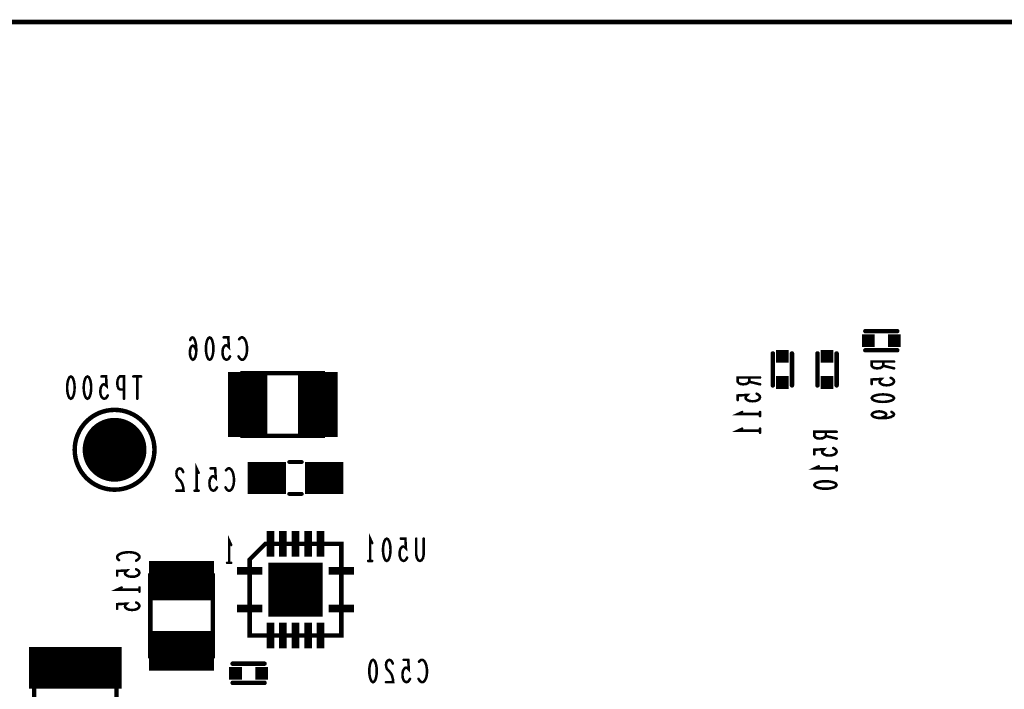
# Model space of a CAD drawing. Extents: x 0 to 8.86, y -3.29 to 6.3.
# Tile 122 of 129: x 5.79 to 7.33, y 5.25 to 6.3. Entities that reach past the tile are written whole.
import ezdxf

# ---------------------------------------------------------------- set-up
doc = ezdxf.new("R2010")
doc.units = 0
doc.layers.get('0').update_dxf_attribs({"color": 3, "linetype": 'CONTINUOUS'})

# ---------------------------------------------------------------- blocks, each defined once
blk = doc.blocks.new('PAD_S1')
at = {"const_width": 1}
blk.add_lwpolyline([(-0.5, 0), (0.5, 0)], dxfattribs=at)
blk = doc.blocks.new('PAD_R1')
at = {"const_width": 0.5}
blk.add_lwpolyline([(0.25, 0, 1), (-0.25, 0, 1)], format="xyb", close=True, dxfattribs=at)

msp = doc.modelspace()

# ---------------------------------------------------------------- linework, layer by layer
for points, const_width in [([(0, 0), (0, 6.29921), (8.85827, 6.29921), (8.85827, 0)], 0.007), ([(6.0875, 5.80513), (6.08963, 5.80396), (6.09123, 5.80105), (6.0923, 5.79755), (6.0931, 5.79288), (6.09337, 5.78763), (6.0931, 5.78238), (6.0923, 5.77771), (6.09123, 5.77421), (6.08963, 5.7713), (6.0875, 5.77013), (6.08537, 5.7713), (6.08377, 5.77421), (6.0827, 5.77771), (6.0819, 5.78238), (6.08163, 5.78763), (6.0819, 5.79288), (6.0827, 5.79755), (6.08377, 5.80105), (6.08537, 5.80396)], 0.004), ([(5.87, 5.744), (5.87213, 5.74283), (5.87373, 5.73992), (5.8748, 5.73642), (5.8756, 5.73175), (5.87587, 5.7265), (5.8756, 5.72125), (5.8748, 5.71658), (5.87373, 5.71308), (5.87213, 5.71017), (5.87, 5.709), (5.86787, 5.71017), (5.86627, 5.71308), (5.8652, 5.71658), (5.8644, 5.72125), (5.86413, 5.7265), (5.8644, 5.73175), (5.8652, 5.73642), (5.86627, 5.73992), (5.86787, 5.74283)], 0.004), ([(5.896, 5.744), (5.89813, 5.74283), (5.89973, 5.73992), (5.9008, 5.73642), (5.9016, 5.73175), (5.90187, 5.7265), (5.9016, 5.72125), (5.9008, 5.71658), (5.89973, 5.71308), (5.89813, 5.71017), (5.896, 5.709), (5.89387, 5.71017), (5.89227, 5.71308), (5.8912, 5.71658), (5.8904, 5.72125), (5.89013, 5.7265), (5.8904, 5.73175), (5.8912, 5.73642), (5.89227, 5.73992), (5.89387, 5.74283)], 0.004), ([(6.139, 5.749), (6.265, 5.749), (6.265, 5.651), (6.139, 5.651), (6.139, 5.749), (6.265, 5.749), (6.265, 5.651), (6.139, 5.651)], 0.007), ([(7.125, 5.71), (7.12617, 5.71213), (7.12908, 5.71373), (7.13258, 5.7148), (7.13725, 5.7156), (7.1425, 5.71587), (7.14775, 5.7156), (7.15242, 5.7148), (7.15592, 5.71373), (7.15883, 5.71213), (7.16, 5.71), (7.15883, 5.70787), (7.15592, 5.70627), (7.15242, 5.7052), (7.14775, 5.7044), (7.1425, 5.70413), (7.13725, 5.7044), (7.13258, 5.7052), (7.12908, 5.70627), (7.12617, 5.70787)], 0.004), ([(7.035, 5.574), (7.03617, 5.57613), (7.03908, 5.57773), (7.04258, 5.5788), (7.04725, 5.5796), (7.0525, 5.57987), (7.05775, 5.5796), (7.06242, 5.5788), (7.06592, 5.57773), (7.06883, 5.57613), (7.07, 5.574), (7.06883, 5.57187), (7.06592, 5.57027), (7.06242, 5.5692), (7.05775, 5.5684), (7.0525, 5.56813), (7.04725, 5.5684), (7.04258, 5.5692), (7.03908, 5.57027), (7.03617, 5.57187)], 0.004), ([(6.29385, 5.48185), (6.29385, 5.33815), (6.15015, 5.33815), (6.15015, 5.45724), (6.17476, 5.48185), (6.29385, 5.48185), (6.29385, 5.33815), (6.15015, 5.33815), (6.15015, 5.45724), (6.17476, 5.48185)], 0.007), ([(6.365, 5.49), (6.36713, 5.48883), (6.36873, 5.48592), (6.3698, 5.48242), (6.3706, 5.47775), (6.37087, 5.4725), (6.3706, 5.46725), (6.3698, 5.46258), (6.36873, 5.45908), (6.36713, 5.45617), (6.365, 5.455), (6.36287, 5.45617), (6.36127, 5.45908), (6.3602, 5.46258), (6.3594, 5.46725), (6.35913, 5.4725), (6.3594, 5.47775), (6.3602, 5.48242), (6.36127, 5.48592), (6.36287, 5.48883)], 0.004), ([(6.0925, 5.43213), (6.0925, 5.30613), (5.9945, 5.30613), (5.9945, 5.43213), (6.0925, 5.43213), (6.0925, 5.30613), (5.9945, 5.30613), (5.9945, 5.43213)], 0.007), ([(5.8125, 5.0475), (5.8125, 5.3025), (5.9415, 5.3025), (5.9415, 5.0475), (5.8125, 5.0475), (5.8125, 5.3025), (5.9415, 5.3025), (5.9415, 5.0475)], 0.007), ([(6.3435, 5.30013), (6.34563, 5.29896), (6.34723, 5.29605), (6.3483, 5.29255), (6.3491, 5.28788), (6.34937, 5.28263), (6.3491, 5.27738), (6.3483, 5.27271), (6.34723, 5.26921), (6.34563, 5.2663), (6.3435, 5.26513), (6.34137, 5.2663), (6.33977, 5.26921), (6.3387, 5.27271), (6.3379, 5.27738), (6.33763, 5.28263), (6.3379, 5.28788), (6.3387, 5.29255), (6.33977, 5.29605), (6.34137, 5.29896)], 0.004)]:
    msp.add_lwpolyline(points, close=True, dxfattribs=dict(const_width=const_width))
for points, const_width in [([(7.165, 5.815), (7.115, 5.815)], 0.007), ([(7.165, 5.815), (7.115, 5.815)], 0.007), ([(6.06657, 5.78471), (6.0647, 5.7888), (6.0631, 5.79113), (6.06097, 5.7923), (6.0591, 5.79113), (6.05777, 5.7888), (6.0567, 5.7853), (6.05643, 5.78121), (6.0567, 5.77771), (6.05777, 5.77421), (6.05937, 5.7713), (6.06123, 5.77013), (6.06337, 5.7713), (6.06523, 5.7748), (6.0663, 5.78005), (6.06657, 5.78588), (6.06603, 5.79346), (6.06523, 5.79755), (6.0639, 5.80163), (6.06203, 5.80455), (6.06017, 5.80513), (6.0583, 5.80396), (6.05697, 5.80105)], 0.004), ([(6.11937, 5.77538), (6.11777, 5.77246), (6.1159, 5.77071), (6.1135, 5.77013), (6.1111, 5.7713), (6.10923, 5.77363), (6.1079, 5.77771), (6.10763, 5.78238), (6.10817, 5.78705), (6.1095, 5.78996), (6.11137, 5.7923), (6.11323, 5.79288), (6.1151, 5.7923), (6.1175, 5.78996), (6.1167, 5.80513), (6.1095, 5.80513)], 0.004), ([(6.13363, 5.80221), (6.13523, 5.80396), (6.1371, 5.80513), (6.13923, 5.80513), (6.14163, 5.80338), (6.1435, 5.80046), (6.14483, 5.79696), (6.1459, 5.79113), (6.14617, 5.78588), (6.14563, 5.78063), (6.14483, 5.77713), (6.14323, 5.77363), (6.14137, 5.7713), (6.1395, 5.77013), (6.13763, 5.77013), (6.13577, 5.7713), (6.13417, 5.77305), (6.13283, 5.77538)], 0.004), ([(7.165, 5.785), (7.115, 5.785)], 0.007), ([(7.165, 5.785), (7.115, 5.785)], 0.007), ([(6.147, 5.649), (6.147, 5.751)], 0.062), ([(6.257, 5.649), (6.257, 5.751)], 0.062), ([(6.97, 5.78), (6.97, 5.73)], 0.007), ([(6.97, 5.78), (6.97, 5.73)], 0.007), ([(7, 5.78), (7, 5.73)], 0.007), ([(7, 5.78), (7, 5.73)], 0.007), ([(7.04, 5.78), (7.04, 5.73)], 0.007), ([(7.04, 5.78), (7.04, 5.73)], 0.007), ([(7.07, 5.78), (7.07, 5.73)], 0.007), ([(7.07, 5.78), (7.07, 5.73)], 0.007), ([(7.16, 5.76733), (7.125, 5.76733), (7.125, 5.76067), (7.12675, 5.75853), (7.12908, 5.7572), (7.13375, 5.75667), (7.13842, 5.7572), (7.14133, 5.7588), (7.14308, 5.76067), (7.14308, 5.76733)], 0.004), ([(7.14308, 5.76067), (7.16, 5.75667)], 0.004), ([(5.92787, 5.71425), (5.92627, 5.71133), (5.9244, 5.70958), (5.922, 5.709), (5.9196, 5.71017), (5.91773, 5.7125), (5.9164, 5.71658), (5.91613, 5.72125), (5.91667, 5.72592), (5.918, 5.72883), (5.91987, 5.73117), (5.92173, 5.73175), (5.9236, 5.73117), (5.926, 5.72883), (5.9252, 5.744), (5.918, 5.744)], 0.004), ([(5.95333, 5.709), (5.95333, 5.744), (5.94693, 5.744), (5.9448, 5.74225), (5.9432, 5.73817), (5.94267, 5.7335), (5.9432, 5.72883), (5.94453, 5.72533), (5.94693, 5.72358), (5.95333, 5.72358)], 0.004), ([(5.98013, 5.744), (5.96787, 5.744)], 0.004), ([(5.974, 5.744), (5.974, 5.709)], 0.004), ([(6.95, 5.74233), (6.915, 5.74233), (6.915, 5.73567), (6.91675, 5.73353), (6.91908, 5.7322), (6.92375, 5.73167), (6.92842, 5.7322), (6.93133, 5.7338), (6.93308, 5.73567), (6.93308, 5.74233)], 0.004), ([(7.15475, 5.74187), (7.15767, 5.74027), (7.15942, 5.7384), (7.16, 5.736), (7.15883, 5.7336), (7.1565, 5.73173), (7.15242, 5.7304), (7.14775, 5.73013), (7.14308, 5.73067), (7.14017, 5.732), (7.13783, 5.73387), (7.13725, 5.73573), (7.13783, 5.7376), (7.14017, 5.74), (7.125, 5.7392), (7.125, 5.732)], 0.004), ([(6.93308, 5.73567), (6.95, 5.73167)], 0.004), ([(6.94475, 5.71687), (6.94767, 5.71527), (6.94942, 5.7134), (6.95, 5.711), (6.94883, 5.7086), (6.9465, 5.70673), (6.94242, 5.7054), (6.93775, 5.70513), (6.93308, 5.70567), (6.93017, 5.707), (6.92783, 5.70887), (6.92725, 5.71073), (6.92783, 5.7126), (6.93017, 5.715), (6.915, 5.7142), (6.915, 5.707)], 0.004), ([(6.95, 5.685), (6.915, 5.685), (6.922, 5.6882)], 0.004), ([(6.95, 5.6882), (6.95, 5.6818)], 0.004), ([(7.15592, 5.68853), (7.15883, 5.68667), (7.16, 5.68453), (7.15883, 5.6824), (7.15533, 5.68053), (7.15008, 5.6792), (7.14483, 5.67867), (7.13842, 5.67867), (7.13317, 5.6792), (7.1285, 5.68053), (7.12617, 5.68213), (7.125, 5.684), (7.12617, 5.68613), (7.1285, 5.68773), (7.132, 5.6888), (7.13667, 5.68933), (7.14075, 5.6888), (7.14483, 5.68747), (7.14717, 5.68587), (7.14775, 5.684), (7.14658, 5.68187), (7.14367, 5.68027), (7.13842, 5.67867)], 0.004), ([(6.95, 5.659), (6.915, 5.659), (6.922, 5.6622)], 0.004), ([(6.95, 5.6622), (6.95, 5.6558)], 0.004), ([(7.07, 5.65733), (7.035, 5.65733), (7.035, 5.65067), (7.03675, 5.64853), (7.03908, 5.6472), (7.04375, 5.64667), (7.04842, 5.6472), (7.05133, 5.6488), (7.05308, 5.65067), (7.05308, 5.65733)], 0.004), ([(7.05308, 5.65067), (7.07, 5.64667)], 0.004), ([(7.06475, 5.63187), (7.06767, 5.63027), (7.06942, 5.6284), (7.07, 5.626), (7.06883, 5.6236), (7.0665, 5.62173), (7.06242, 5.6204), (7.05775, 5.62013), (7.05308, 5.62067), (7.05017, 5.622), (7.04783, 5.62387), (7.04725, 5.62573), (7.04783, 5.6276), (7.05017, 5.63), (7.035, 5.6292), (7.035, 5.622)], 0.004), ([(6.04607, 5.59417), (6.04447, 5.59767), (6.0426, 5.59942), (6.04047, 5.6), (6.0378, 5.59883), (6.03593, 5.59592), (6.0354, 5.59242), (6.03567, 5.58892), (6.03673, 5.586), (6.04207, 5.58017), (6.04447, 5.57608), (6.04607, 5.57025), (6.0466, 5.565), (6.0354, 5.565)], 0.004), ([(6.067, 5.565), (6.067, 5.6), (6.0702, 5.593)], 0.004), ([(6.09887, 5.57025), (6.09727, 5.56733), (6.0954, 5.56558), (6.093, 5.565), (6.0906, 5.56617), (6.08873, 5.5685), (6.0874, 5.57258), (6.08713, 5.57725), (6.08767, 5.58192), (6.089, 5.58483), (6.09087, 5.58717), (6.09273, 5.58775), (6.0946, 5.58717), (6.097, 5.58483), (6.0962, 5.6), (6.089, 5.6)], 0.004), ([(6.11313, 5.59708), (6.11473, 5.59883), (6.1166, 5.6), (6.11873, 5.6), (6.12113, 5.59825), (6.123, 5.59533), (6.12433, 5.59183), (6.1254, 5.586), (6.12567, 5.58075), (6.12513, 5.5755), (6.12433, 5.572), (6.12273, 5.5685), (6.12087, 5.56617), (6.119, 5.565), (6.11713, 5.565), (6.11527, 5.56617), (6.11367, 5.56792), (6.11233, 5.57025)], 0.004), ([(6.147, 5.585), (6.207, 5.585)], 0.05), ([(6.212, 5.61), (6.232, 5.61)], 0.006), ([(6.212, 5.61), (6.232, 5.61)], 0.006), ([(6.237, 5.585), (6.297, 5.585)], 0.05), ([(7.07, 5.6), (7.035, 5.6), (7.042, 5.6032)], 0.004), ([(7.07, 5.6032), (7.07, 5.5968)], 0.004), ([(6.0702, 5.565), (6.0638, 5.565)], 0.004), ([(6.212, 5.56), (6.232, 5.56)], 0.006), ([(6.212, 5.56), (6.232, 5.56)], 0.006), ([(6.118, 5.452), (6.118, 5.487), (6.1212, 5.48)], 0.004), ([(6.18263, 5.46185), (6.18263, 5.50185)], 0.012), ([(6.20231, 5.46185), (6.20231, 5.50185)], 0.012), ([(6.222, 5.46185), (6.222, 5.50185)], 0.012), ([(6.24169, 5.46185), (6.24169, 5.50185)], 0.012), ([(6.26137, 5.46185), (6.26137, 5.50185)], 0.012), ([(6.339, 5.455), (6.339, 5.49), (6.3422, 5.483)], 0.004), ([(6.39687, 5.46025), (6.39527, 5.45733), (6.3934, 5.45558), (6.391, 5.455), (6.3886, 5.45617), (6.38673, 5.4585), (6.3854, 5.46258), (6.38513, 5.46725), (6.38567, 5.47192), (6.387, 5.47483), (6.38887, 5.47717), (6.39073, 5.47775), (6.3926, 5.47717), (6.395, 5.47483), (6.3942, 5.49), (6.387, 5.49)], 0.004), ([(6.42287, 5.49), (6.42287, 5.46492), (6.4218, 5.45967), (6.41967, 5.45617), (6.417, 5.455), (6.41433, 5.45617), (6.4122, 5.45967), (6.41113, 5.46492), (6.41113, 5.49)], 0.004), ([(5.94542, 5.45626), (5.94367, 5.45786), (5.9425, 5.45973), (5.9425, 5.46186), (5.94425, 5.46426), (5.94717, 5.46613), (5.95067, 5.46746), (5.9565, 5.46853), (5.96175, 5.4688), (5.967, 5.46826), (5.9705, 5.46746), (5.974, 5.46586), (5.97633, 5.464), (5.9775, 5.46213), (5.9775, 5.46026), (5.97633, 5.4584), (5.97458, 5.4568), (5.97225, 5.45546)], 0.004), ([(5.9925, 5.42413), (6.0945, 5.42413)], 0.062), ([(6.1212, 5.452), (6.1148, 5.452)], 0.004), ([(6.3422, 5.455), (6.3358, 5.455)], 0.004), ([(5.97225, 5.442), (5.97517, 5.4404), (5.97692, 5.43853), (5.9775, 5.43613), (5.97633, 5.43373), (5.974, 5.43186), (5.96992, 5.43053), (5.96525, 5.43026), (5.96058, 5.4308), (5.95767, 5.43213), (5.95533, 5.434), (5.95475, 5.43586), (5.95533, 5.43773), (5.95767, 5.44013), (5.9425, 5.43933), (5.9425, 5.43213)], 0.004), ([(6.13015, 5.43953), (6.17015, 5.43953)], 0.012), ([(6.27385, 5.43953), (6.31385, 5.43953)], 0.012), ([(5.9775, 5.41013), (5.9425, 5.41013), (5.9495, 5.41333)], 0.004), ([(5.9775, 5.41333), (5.9775, 5.40693)], 0.004), ([(5.97225, 5.39), (5.97517, 5.3884), (5.97692, 5.38653), (5.9775, 5.38413), (5.97633, 5.38173), (5.974, 5.37986), (5.96992, 5.37853), (5.96525, 5.37826), (5.96058, 5.3788), (5.95767, 5.38013), (5.95533, 5.382), (5.95475, 5.38386), (5.95533, 5.38573), (5.95767, 5.38813), (5.9425, 5.38733), (5.9425, 5.38013)], 0.004), ([(6.13015, 5.38047), (6.17015, 5.38047)], 0.012), ([(6.27385, 5.38047), (6.31385, 5.38047)], 0.012), ([(6.18263, 5.31815), (6.18263, 5.35815)], 0.012), ([(6.20231, 5.31815), (6.20231, 5.35815)], 0.012), ([(6.222, 5.31815), (6.222, 5.35815)], 0.012), ([(6.24169, 5.31815), (6.24169, 5.35815)], 0.012), ([(6.26137, 5.31815), (6.26137, 5.35815)], 0.012), ([(5.9925, 5.31413), (6.0945, 5.31413)], 0.062), ([(5.8045, 5.2875), (5.9495, 5.2875)], 0.065), ([(6.1735, 5.29413), (6.1235, 5.29413)], 0.007), ([(6.1735, 5.29413), (6.1235, 5.29413)], 0.007), ([(6.37457, 5.2943), (6.37297, 5.2978), (6.3711, 5.29955), (6.36897, 5.30013), (6.3663, 5.29896), (6.36443, 5.29605), (6.3639, 5.29255), (6.36417, 5.28905), (6.36523, 5.28613), (6.37057, 5.2803), (6.37297, 5.27621), (6.37457, 5.27038), (6.3751, 5.26513), (6.3639, 5.26513)], 0.004), ([(6.40137, 5.27038), (6.39977, 5.26746), (6.3979, 5.26571), (6.3955, 5.26513), (6.3931, 5.2663), (6.39123, 5.26863), (6.3899, 5.27271), (6.38963, 5.27738), (6.39017, 5.28205), (6.3915, 5.28496), (6.39337, 5.2873), (6.39523, 5.28788), (6.3971, 5.2873), (6.3995, 5.28496), (6.3987, 5.30013), (6.3915, 5.30013)], 0.004), ([(6.41563, 5.29721), (6.41723, 5.29896), (6.4191, 5.30013), (6.42123, 5.30013), (6.42363, 5.29838), (6.4255, 5.29546), (6.42683, 5.29196), (6.4279, 5.28613), (6.42817, 5.28088), (6.42763, 5.27563), (6.42683, 5.27213), (6.42523, 5.26863), (6.42337, 5.2663), (6.4215, 5.26513), (6.41963, 5.26513), (6.41777, 5.2663), (6.41617, 5.26805), (6.41483, 5.27038)], 0.004), ([(6.1735, 5.26413), (6.1235, 5.26413)], 0.007), ([(6.1735, 5.26413), (6.1235, 5.26413)], 0.007)]:
    msp.add_lwpolyline(points, dxfattribs=dict(const_width=const_width))
at = {"const_width": 0.007}
msp.add_lwpolyline([(6.001, 5.62913, 1), (5.876, 5.62913, 1)], format="xyb", close=True, dxfattribs=at)
msp.add_lwpolyline([(6.001, 5.62913, 1), (5.876, 5.62913, 1)], format="xyb", close=True, dxfattribs=at)

# ---------------------------------------------------------------- block references
for name, p, xscale, yscale in [('PAD_R1', (7.115, 5.815), 0.007, 0.007), ('PAD_R1', (7.115, 5.815), 0.007, 0.007), ('PAD_R1', (7.165, 5.815), 0.007, 0.007), ('PAD_R1', (7.165, 5.815), 0.007, 0.007), ('PAD_R1', (6.05697, 5.80105), 0.004, 0.004), ('PAD_R1', (6.1095, 5.80513), 0.004, 0.004), ('PAD_R1', (6.13363, 5.80221), 0.004, 0.004), ('PAD_S1', (7.1195, 5.8), 0.02, 0.02), ('PAD_S1', (7.1605, 5.8), 0.02, 0.02), ('PAD_R1', (6.06657, 5.78471), 0.004, 0.004), ('PAD_R1', (7.115, 5.785), 0.007, 0.007), ('PAD_R1', (7.115, 5.785), 0.007, 0.007), ('PAD_R1', (7.165, 5.785), 0.007, 0.007), ('PAD_R1', (7.165, 5.785), 0.007, 0.007), ('PAD_R1', (6.11937, 5.77538), 0.004, 0.004), ('PAD_R1', (6.13283, 5.77538), 0.004, 0.004), ('PAD_S1', (6.985, 5.7755), 0.02, 0.02), ('PAD_R1', (6.97, 5.78), 0.007, 0.007), ('PAD_R1', (6.97, 5.78), 0.007, 0.007), ('PAD_R1', (7, 5.78), 0.007, 0.007), ('PAD_R1', (7, 5.78), 0.007, 0.007), ('PAD_S1', (7.055, 5.7755), 0.02, 0.02), ('PAD_R1', (7.04, 5.78), 0.007, 0.007), ('PAD_R1', (7.04, 5.78), 0.007, 0.007), ('PAD_R1', (7.07, 5.78), 0.007, 0.007), ('PAD_R1', (7.07, 5.78), 0.007, 0.007), ('PAD_R1', (7.14308, 5.76733), 0.004, 0.004), ('PAD_R1', (7.14308, 5.76067), 0.004, 0.004), ('PAD_R1', (7.16, 5.76733), 0.004, 0.004), ('PAD_R1', (7.16, 5.75667), 0.004, 0.004), ('PAD_R1', (5.918, 5.744), 0.004, 0.004), ('PAD_R1', (5.96787, 5.744), 0.004, 0.004), ('PAD_R1', (5.974, 5.744), 0.004, 0.004), ('PAD_R1', (5.98013, 5.744), 0.004, 0.004), ('PAD_R1', (6.93308, 5.74233), 0.004, 0.004), ('PAD_R1', (6.95, 5.74233), 0.004, 0.004), ('PAD_S1', (6.985, 5.7345), 0.02, 0.02), ('PAD_S1', (7.055, 5.7345), 0.02, 0.02), ('PAD_R1', (7.15475, 5.74187), 0.004, 0.004), ('PAD_R1', (5.95333, 5.72358), 0.004, 0.004), ('PAD_R1', (6.93308, 5.73567), 0.004, 0.004), ('PAD_R1', (6.95, 5.73167), 0.004, 0.004), ('PAD_R1', (6.97, 5.73), 0.007, 0.007), ('PAD_R1', (6.97, 5.73), 0.007, 0.007), ('PAD_R1', (7, 5.73), 0.007, 0.007), ('PAD_R1', (7, 5.73), 0.007, 0.007), ('PAD_R1', (7.04, 5.73), 0.007, 0.007), ('PAD_R1', (7.04, 5.73), 0.007, 0.007), ('PAD_R1', (7.07, 5.73), 0.007, 0.007), ('PAD_R1', (7.07, 5.73), 0.007, 0.007), ('PAD_R1', (7.125, 5.732), 0.004, 0.004), ('PAD_R1', (5.92787, 5.71425), 0.004, 0.004), ('PAD_R1', (5.95333, 5.709), 0.004, 0.004), ('PAD_R1', (5.974, 5.709), 0.004, 0.004), ('PAD_R1', (6.915, 5.707), 0.004, 0.004), ('PAD_R1', (6.94475, 5.71687), 0.004, 0.004), ('PAD_R1', (5.9385, 5.62913), 0.1, 0.1), ('PAD_R1', (6.922, 5.6882), 0.004, 0.004), ('PAD_R1', (6.95, 5.6882), 0.004, 0.004), ('PAD_R1', (6.95, 5.685), 0.004, 0.004), ('PAD_R1', (6.95, 5.6818), 0.004, 0.004), ('PAD_R1', (7.13842, 5.67867), 0.004, 0.004), ('PAD_R1', (7.15592, 5.68853), 0.004, 0.004), ('PAD_R1', (6.922, 5.6622), 0.004, 0.004), ('PAD_R1', (6.95, 5.6622), 0.004, 0.004), ('PAD_R1', (6.95, 5.659), 0.004, 0.004), ('PAD_R1', (6.95, 5.6558), 0.004, 0.004), ('PAD_R1', (7.05308, 5.65733), 0.004, 0.004), ('PAD_R1', (7.05308, 5.65067), 0.004, 0.004), ('PAD_R1', (7.07, 5.65733), 0.004, 0.004), ('PAD_R1', (7.07, 5.64667), 0.004, 0.004), ('PAD_R1', (7.06475, 5.63187), 0.004, 0.004), ('PAD_R1', (7.035, 5.622), 0.004, 0.004), ('PAD_R1', (6.089, 5.6), 0.004, 0.004), ('PAD_R1', (6.212, 5.61), 0.006, 0.006), ('PAD_R1', (6.212, 5.61), 0.006, 0.006), ('PAD_R1', (6.232, 5.61), 0.006, 0.006), ('PAD_R1', (6.232, 5.61), 0.006, 0.006), ('PAD_R1', (7.042, 5.6032), 0.004, 0.004), ('PAD_R1', (7.07, 5.6032), 0.004, 0.004), ('PAD_R1', (7.07, 5.6), 0.004, 0.004), ('PAD_R1', (6.04607, 5.59417), 0.004, 0.004), ('PAD_R1', (6.0702, 5.593), 0.004, 0.004), ('PAD_R1', (6.11313, 5.59708), 0.004, 0.004), ('PAD_R1', (7.07, 5.5968), 0.004, 0.004), ('PAD_R1', (6.09887, 5.57025), 0.004, 0.004), ('PAD_R1', (6.11233, 5.57025), 0.004, 0.004), ('PAD_R1', (6.0354, 5.565), 0.004, 0.004), ('PAD_R1', (6.0638, 5.565), 0.004, 0.004), ('PAD_R1', (6.067, 5.565), 0.004, 0.004), ('PAD_R1', (6.0702, 5.565), 0.004, 0.004), ('PAD_R1', (6.212, 5.56), 0.006, 0.006), ('PAD_R1', (6.212, 5.56), 0.006, 0.006), ('PAD_R1', (6.232, 5.56), 0.006, 0.006), ('PAD_R1', (6.232, 5.56), 0.006, 0.006), ('PAD_R1', (6.1212, 5.48), 0.004, 0.004), ('PAD_R1', (6.3422, 5.483), 0.004, 0.004), ('PAD_R1', (6.387, 5.49), 0.004, 0.004), ('PAD_R1', (6.41113, 5.49), 0.004, 0.004), ('PAD_R1', (6.42287, 5.49), 0.004, 0.004), ('PAD_R1', (6.39687, 5.46025), 0.004, 0.004), ('PAD_R1', (5.94542, 5.45626), 0.004, 0.004), ('PAD_R1', (5.97225, 5.45546), 0.004, 0.004), ('PAD_R1', (6.1148, 5.452), 0.004, 0.004), ('PAD_R1', (6.118, 5.452), 0.004, 0.004), ('PAD_R1', (6.1212, 5.452), 0.004, 0.004), ('PAD_S1', (6.222, 5.41), 0.085, 0.085), ('PAD_R1', (6.3358, 5.455), 0.004, 0.004), ('PAD_R1', (6.339, 5.455), 0.004, 0.004), ('PAD_R1', (6.3422, 5.455), 0.004, 0.004), ('PAD_R1', (5.9425, 5.43213), 0.004, 0.004), ('PAD_R1', (5.97225, 5.442), 0.004, 0.004), ('PAD_R1', (5.9495, 5.41333), 0.004, 0.004), ('PAD_R1', (5.9775, 5.41333), 0.004, 0.004), ('PAD_R1', (5.9775, 5.41013), 0.004, 0.004), ('PAD_R1', (5.9775, 5.40693), 0.004, 0.004), ('PAD_R1', (5.97225, 5.39), 0.004, 0.004), ('PAD_R1', (5.9425, 5.38013), 0.004, 0.004), ('PAD_R1', (6.1235, 5.29413), 0.007, 0.007), ('PAD_R1', (6.1235, 5.29413), 0.007, 0.007), ('PAD_R1', (6.1735, 5.29413), 0.007, 0.007), ('PAD_R1', (6.1735, 5.29413), 0.007, 0.007), ('PAD_R1', (6.37457, 5.2943), 0.004, 0.004), ('PAD_R1', (6.3915, 5.30013), 0.004, 0.004), ('PAD_R1', (6.41563, 5.29721), 0.004, 0.004), ('PAD_S1', (6.128, 5.27913), 0.02, 0.02), ('PAD_S1', (6.169, 5.27913), 0.02, 0.02), ('PAD_R1', (6.1235, 5.26413), 0.007, 0.007), ('PAD_R1', (6.1235, 5.26413), 0.007, 0.007), ('PAD_R1', (6.1735, 5.26413), 0.007, 0.007), ('PAD_R1', (6.1735, 5.26413), 0.007, 0.007), ('PAD_R1', (6.3639, 5.26513), 0.004, 0.004), ('PAD_R1', (6.40137, 5.27038), 0.004, 0.004), ('PAD_R1', (6.41483, 5.27038), 0.004, 0.004)]:
    msp.add_blockref(name, p, dxfattribs=dict(xscale=xscale, yscale=yscale))

doc.saveas('drawing.dxf')
